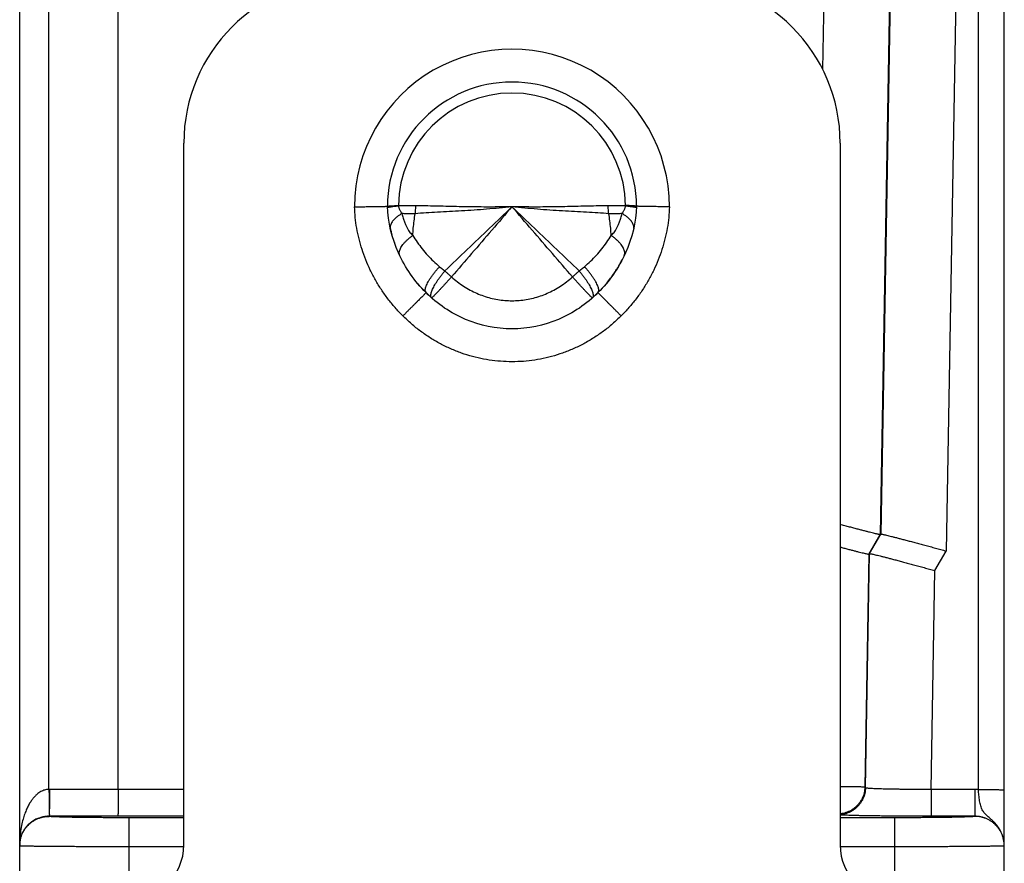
# Model space of a CAD drawing. Header units: inches. Extents: x 0.2 to 16.8, y 0.1 to 10.8.
# Tile 22 of 23: x 8.9 to 9.8, y 8.6 to 9.4. Entities that reach past the tile are written whole.
import ezdxf

# ---------------------------------------------------------------- set-up
doc = ezdxf.new("R2010")
doc.units = ezdxf.units.IN
doc.header["$LTSCALE"] = 0.935
doc.header["$MEASUREMENT"] = 0
doc.layers.get('0').update_dxf_attribs({"linetype": 'CONTINUOUS'})

msp = doc.modelspace()

# ---------------------------------------------------------------- linework, layer by layer
at = {"color": 7, "linetype": 'CONTINUOUS'}
for p, q in [((9.74906, 8.70109), (9.74906, 10.32439)), ((8.87268, 8.61618), (8.87268, 10.29739)), ((9.77268, 8.64961), (9.77268, 10.30077)), ((9.62238, 10.26053), (9.60664, 9.35868)), ((9.68236, 10.26055), (9.65921, 8.93393)), ((8.89945, 8.7012), (8.89945, 10.2507)), ((8.96268, 8.7012), (8.96268, 10.2507)), ((9.68281, 10.25072), (9.65983, 8.93439)), ((9.74279, 10.2507), (9.71954, 8.91886)), ((9.02268, 8.65039), (9.02268, 9.29139)), ((9.62268, 9.29139), (9.62268, 8.65039)), ((9.6489, 8.91607), (9.65921, 8.93393)), ((9.64952, 8.91653), (9.65983, 8.93439)), ((9.65983, 8.93439), (9.65921, 8.93393)), ((9.6489, 8.91607), (9.64518, 8.70327)), ((9.64579, 8.70265), (9.64952, 8.91653)), ((9.64952, 8.91653), (9.6489, 8.91607)), ((9.70923, 8.901), (9.71954, 8.91886)), ((9.70574, 8.7012), (9.70923, 8.901)), ((9.64579, 8.70265), (9.64518, 8.70327)), ((9.02268, 8.7012), (8.8999, 8.7012)), ((9.74568, 8.7012), (9.70574, 8.7012)), ((9.70574, 8.7012), (9.70574, 8.67664)), ((9.74568, 8.7012), (9.74568, 8.67655)), ((8.89968, 8.67655), (8.89968, 8.67664)), ((9.02268, 8.67664), (8.89968, 8.67664)), ((9.74568, 8.67664), (9.70574, 8.67664)), ((8.97268, 8.61539), (8.97268, 8.67527)), ((9.02268, 8.67527), (8.97268, 8.67527)), ((9.67268, 8.67527), (9.62268, 8.67527)), ((9.67268, 8.61539), (9.67268, 8.67527)), ((9.77268, 7.64146), (9.77268, 8.64955)), ((9.02261, 8.64875), (8.97268, 8.64875)), ((9.67268, 8.64875), (9.62276, 8.64875))]:
    msp.add_line(p, q, dxfattribs=at)
for centre, radius, start, end in [((9.17268, 9.29139), 0.15, 90, 180), ((9.47268, 9.29139), 0.15, 0, 90), ((9.32268, 9.23339), 0.14389, 359.94651, 180.05349), ((9.32268, 9.23339), 0.11389, 0.18663, 179.81337), ((9.32268, 9.23339), 0.10379, 0.60312, 179.39688), ((8.97268, 8.65039), 0.05, 270, 360), ((9.67268, 8.65039), 0.05, 180, 270)]:
    msp.add_arc(centre, radius, start, end, dxfattribs=at)
for points, knots in [([(9.20879, 9.23377), (9.20885, 9.2338), (9.20905, 9.23389), (9.20957, 9.23393), (9.21039, 9.23404), (9.21153, 9.23412), (9.21298, 9.23421), (9.21472, 9.23431), (9.21672, 9.23441), (9.21815, 9.23446), (9.2189, 9.23449)], [0, 0, 0, 0, 0.018131, 0.068103, 0.149979, 0.263381, 0.407131, 0.579205, 0.77764, 1, 1, 1, 1]), ([(9.20885, 9.23263), (9.20888, 9.23268), (9.20913, 9.23282), (9.20958, 9.23295), (9.21043, 9.23315), (9.21156, 9.23334), (9.213, 9.23354), (9.21473, 9.23376), (9.21674, 9.23397), (9.21816, 9.23411), (9.21891, 9.23418)], [0, 0, 0, 0, 0.01705, 0.068556, 0.151304, 0.264895, 0.408246, 0.579841, 0.777812, 1, 1, 1, 1]), ([(9.2189, 9.23449), (9.2189, 9.23445), (9.2189, 9.23438), (9.21891, 9.23428), (9.2189, 9.23421), (9.21891, 9.23418)], [0, 0, 0, 0, 0.333382, 0.66566, 1, 1, 1, 1]), ([(9.23477, 9.23425), (9.23295, 9.23427), (9.22937, 9.23428), (9.22409, 9.23425), (9.22061, 9.2342), (9.21891, 9.23418)], [0, 0, 0, 0, 0.34346, 0.676953, 1, 1, 1, 1]), ([(9.21891, 9.23418), (9.21894, 9.23388), (9.21904, 9.23326), (9.21927, 9.23231), (9.21961, 9.23132), (9.22006, 9.23031), (9.22062, 9.22926), (9.2213, 9.22819), (9.22182, 9.22749), (9.2221, 9.22714)], [0, 0, 0, 0, 0.116328, 0.240325, 0.372857, 0.514754, 0.666732, 0.828762, 1, 1, 1, 1]), ([(9.2342, 9.22703), (9.23432, 9.22782), (9.23452, 9.22941), (9.23471, 9.23182), (9.23476, 9.23344), (9.23477, 9.23425)], [0, 0, 0, 0, 0.330815, 0.664654, 1, 1, 1, 1]), ([(9.32268, 9.23339), (9.31926, 9.2333), (9.31242, 9.23316), (9.30218, 9.23309), (9.292, 9.23314), (9.28191, 9.23328), (9.27197, 9.23348), (9.26225, 9.23371), (9.2528, 9.23394), (9.24367, 9.23413), (9.23769, 9.23422), (9.23477, 9.23425)], [0, 0, 0, 0, 0.116874, 0.233328, 0.349376, 0.464369, 0.577599, 0.688393, 0.796128, 0.900197, 1, 1, 1, 1]), ([(9.4106, 9.23425), (9.40768, 9.23422), (9.4017, 9.23413), (9.39257, 9.23394), (9.38312, 9.23371), (9.3734, 9.23348), (9.36346, 9.23328), (9.35337, 9.23314), (9.34319, 9.23309), (9.33295, 9.23316), (9.32611, 9.2333), (9.32268, 9.23339)], [0, 0, 0, 0, 0.099802, 0.203872, 0.311607, 0.422401, 0.535631, 0.650624, 0.766672, 0.883126, 1, 1, 1, 1]), ([(9.42646, 9.23418), (9.42475, 9.2342), (9.42128, 9.23425), (9.41599, 9.23428), (9.41242, 9.23427), (9.4106, 9.23425)], [0, 0, 0, 0, 0.323187, 0.656742, 1, 1, 1, 1]), ([(9.41117, 9.22703), (9.41105, 9.22782), (9.41085, 9.22941), (9.41066, 9.23182), (9.41061, 9.23344), (9.4106, 9.23425)], [0, 0, 0, 0, 0.33084, 0.664667, 1, 1, 1, 1]), ([(9.42327, 9.22714), (9.42354, 9.22749), (9.42406, 9.22819), (9.42475, 9.22926), (9.42531, 9.23031), (9.42576, 9.23132), (9.4261, 9.23231), (9.42633, 9.23326), (9.42642, 9.23388), (9.42646, 9.23418)], [0, 0, 0, 0, 0.171262, 0.333251, 0.485184, 0.62707, 0.759541, 0.883571, 1, 1, 1, 1]), ([(9.42646, 9.23418), (9.42646, 9.23421), (9.42646, 9.23428), (9.42647, 9.23438), (9.42647, 9.23445), (9.42647, 9.23449)], [0, 0, 0, 0, 0.331831, 0.667344, 1, 1, 1, 1]), ([(9.42646, 9.23418), (9.42721, 9.23411), (9.42863, 9.23397), (9.43064, 9.23375), (9.43237, 9.23354), (9.43381, 9.23334), (9.43494, 9.23315), (9.43579, 9.23295), (9.43624, 9.23282), (9.43649, 9.23268), (9.43652, 9.23263)], [0, 0, 0, 0, 0.222171, 0.420142, 0.591731, 0.735065, 0.848631, 0.931345, 0.982811, 1, 1, 1, 1]), ([(9.43658, 9.23377), (9.43652, 9.23379), (9.43631, 9.23387), (9.4358, 9.23393), (9.43498, 9.23403), (9.43384, 9.23412), (9.43239, 9.23422), (9.43065, 9.23431), (9.42865, 9.2345), (9.42722, 9.23446), (9.42647, 9.23449)], [0, 0, 0, 0, 0.017607, 0.067649, 0.149592, 0.263063, 0.40689, 0.579058, 0.777671, 1, 1, 1, 1]), ([(9.17879, 9.23326), (9.17983, 9.23328), (9.18191, 9.23332), (9.18499, 9.23337), (9.188, 9.23342), (9.19092, 9.23347), (9.19371, 9.23351), (9.19634, 9.23356), (9.19877, 9.2336), (9.20099, 9.23363), (9.20296, 9.23367), (9.20467, 9.2337), (9.20609, 9.23372), (9.20722, 9.23374), (9.20803, 9.23375), (9.20852, 9.23376), (9.20874, 9.23376), (9.20879, 9.23377)], [0, 0, 0, 0, 0.104174, 0.207271, 0.30817, 0.405861, 0.499181, 0.586872, 0.668283, 0.742607, 0.808584, 0.865678, 0.913391, 0.950945, 0.978076, 0.994518, 1, 1, 1, 1]), ([(9.22297, 9.13367), (9.22052, 9.13609), (9.21578, 9.14112), (9.20919, 9.14914), (9.20317, 9.15758), (9.19776, 9.16638), (9.193, 9.17548), (9.1889, 9.18483), (9.18548, 9.19438), (9.18274, 9.20407), (9.18069, 9.21382), (9.17934, 9.22355), (9.1789, 9.23004), (9.17879, 9.23326)], [0, 0, 0, 0, 0.092619, 0.185695, 0.278766, 0.37138, 0.463307, 0.554697, 0.645642, 0.735918, 0.825248, 0.91336, 1, 1, 1, 1]), ([(9.24416, 9.1549), (9.2337, 9.16523), (9.21633, 9.19001), (9.20933, 9.21935), (9.20879, 9.23377)], [0, 0, 0, 0, 0.499896, 1, 1, 1, 1]), ([(9.2221, 9.22714), (9.2213, 9.22669), (9.21976, 9.22576), (9.21764, 9.22426), (9.2158, 9.2227), (9.21424, 9.22111), (9.213, 9.21951), (9.21209, 9.2179), (9.21152, 9.2163), (9.21133, 9.21495), (9.21137, 9.21416), (9.2114, 9.21388)], [0, 0, 0, 0, 0.154796, 0.300018, 0.434796, 0.558629, 0.671471, 0.773869, 0.867134, 0.95349, 1, 1, 1, 1]), ([(9.2221, 9.22714), (9.22239, 9.22576), (9.22303, 9.22318), (9.22421, 9.21963), (9.22546, 9.21661), (9.22676, 9.21403), (9.22806, 9.21182), (9.22937, 9.20995), (9.23066, 9.20838), (9.23157, 9.20749), (9.23203, 9.2071)], [0, 0, 0, 0, 0.187397, 0.350404, 0.493319, 0.619486, 0.731639, 0.831645, 0.920802, 1, 1, 1, 1]), ([(9.2342, 9.22703), (9.23294, 9.22695), (9.23033, 9.22684), (9.22629, 9.22688), (9.22352, 9.22703), (9.2221, 9.22714)], [0, 0, 0, 0, 0.313578, 0.647858, 1, 1, 1, 1]), ([(9.23203, 9.2071), (9.23213, 9.20931), (9.23244, 9.21374), (9.23316, 9.22039), (9.23383, 9.22482), (9.2342, 9.22703)], [0, 0, 0, 0, 0.330776, 0.664202, 1, 1, 1, 1]), ([(9.32268, 9.23339), (9.31882, 9.23295), (9.31111, 9.23213), (9.29954, 9.23111), (9.28804, 9.23025), (9.27668, 9.22951), (9.26555, 9.22887), (9.25474, 9.22827), (9.24432, 9.22768), (9.23752, 9.22726), (9.2342, 9.22703)], [0, 0, 0, 0, 0.131421, 0.262394, 0.392679, 0.521306, 0.647266, 0.769624, 0.887492, 1, 1, 1, 1]), ([(9.32268, 9.23339), (9.31588, 9.2269), (9.30222, 9.21388), (9.28176, 9.19435), (9.26813, 9.18129), (9.26133, 9.17476)], [0, 0, 0, 0, 0.332578, 0.666952, 1, 1, 1, 1]), ([(9.32268, 9.23339), (9.31655, 9.22625), (9.30427, 9.21199), (9.28582, 9.19064), (9.27352, 9.1764), (9.26738, 9.1693)], [0, 0, 0, 0, 0.333463, 0.667207, 1, 1, 1, 1]), ([(9.38405, 9.17476), (9.37725, 9.18128), (9.36361, 9.19434), (9.34315, 9.21388), (9.32949, 9.2269), (9.32268, 9.23339)], [0, 0, 0, 0, 0.333054, 0.667434, 1, 1, 1, 1]), ([(9.41117, 9.22703), (9.40785, 9.22726), (9.40105, 9.22768), (9.39063, 9.22827), (9.37982, 9.22887), (9.36869, 9.22951), (9.35733, 9.23025), (9.34583, 9.23111), (9.33426, 9.23213), (9.32655, 9.23295), (9.32268, 9.23339)], [0, 0, 0, 0, 0.112508, 0.230376, 0.352734, 0.478694, 0.60732, 0.737605, 0.868579, 1, 1, 1, 1]), ([(9.37799, 9.1693), (9.37185, 9.17641), (9.35955, 9.19064), (9.3411, 9.21199), (9.32881, 9.22625), (9.32268, 9.23339)], [0, 0, 0, 0, 0.332793, 0.666537, 1, 1, 1, 1]), ([(9.43658, 9.23377), (9.43604, 9.21935), (9.42904, 9.19001), (9.41167, 9.16523), (9.40121, 9.1549)], [0, 0, 0, 0, 0.500104, 1, 1, 1, 1]), ([(9.42327, 9.22714), (9.42185, 9.22703), (9.41908, 9.22688), (9.41504, 9.22684), (9.41243, 9.22695), (9.41117, 9.22703)], [0, 0, 0, 0, 0.352128, 0.686402, 1, 1, 1, 1]), ([(9.41334, 9.2071), (9.41324, 9.20931), (9.41293, 9.21374), (9.41221, 9.22039), (9.41154, 9.22482), (9.41117, 9.22703)], [0, 0, 0, 0, 0.330776, 0.664201, 1, 1, 1, 1]), ([(9.41334, 9.2071), (9.4138, 9.20749), (9.41471, 9.20838), (9.416, 9.20995), (9.41731, 9.21182), (9.41861, 9.21403), (9.41991, 9.21661), (9.42116, 9.21963), (9.42234, 9.22318), (9.42298, 9.22576), (9.42327, 9.22714)], [0, 0, 0, 0, 0.079122, 0.168224, 0.268212, 0.38037, 0.506553, 0.649497, 0.812549, 1, 1, 1, 1]), ([(9.46658, 9.23326), (9.46647, 9.23005), (9.46603, 9.22357), (9.46468, 9.21383), (9.46263, 9.20405), (9.45987, 9.19433), (9.45644, 9.18476), (9.45233, 9.17541), (9.44757, 9.16632), (9.44217, 9.15754), (9.43616, 9.14912), (9.42959, 9.14112), (9.42485, 9.13609), (9.4224, 9.13367)], [0, 0, 0, 0, 0.086375, 0.174605, 0.264256, 0.354872, 0.445989, 0.537461, 0.629394, 0.72179, 0.814483, 0.907281, 1, 1, 1, 1]), ([(9.43397, 9.21388), (9.434, 9.21416), (9.43404, 9.21495), (9.43385, 9.2163), (9.43328, 9.2179), (9.43237, 9.2195), (9.43113, 9.22111), (9.42957, 9.2227), (9.42773, 9.22426), (9.42561, 9.22576), (9.42407, 9.22669), (9.42327, 9.22714)], [0, 0, 0, 0, 0.046391, 0.13275, 0.226019, 0.328423, 0.441274, 0.56512, 0.699914, 0.845153, 1, 1, 1, 1]), ([(9.46658, 9.23326), (9.46554, 9.23328), (9.46346, 9.23311), (9.46039, 9.23334), (9.45737, 9.23338), (9.45445, 9.23344), (9.45166, 9.2335), (9.44904, 9.23354), (9.4466, 9.23359), (9.44439, 9.23363), (9.44241, 9.23366), (9.4407, 9.23369), (9.43928, 9.23372), (9.43815, 9.23374), (9.43734, 9.23375), (9.43685, 9.23376), (9.43663, 9.23376), (9.43658, 9.23377)], [0, 0, 0, 0, 0.104121, 0.207185, 0.308054, 0.405736, 0.499067, 0.586775, 0.668204, 0.742544, 0.808537, 0.865644, 0.913369, 0.950933, 0.97807, 0.994517, 1, 1, 1, 1]), ([(9.21992, 9.18907), (9.21984, 9.18931), (9.21965, 9.19002), (9.21957, 9.19127), (9.2198, 9.19284), (9.22035, 9.1945), (9.22121, 9.19623), (9.22236, 9.19802), (9.2238, 9.19985), (9.22551, 9.20169), (9.22747, 9.20354), (9.22965, 9.20536), (9.23121, 9.20653), (9.23203, 9.2071)], [0, 0, 0, 0, 0.032606, 0.095103, 0.163275, 0.238881, 0.322926, 0.415804, 0.517451, 0.627458, 0.745157, 0.869674, 1, 1, 1, 1]), ([(9.23203, 9.2071), (9.23332, 9.20498), (9.23606, 9.20079), (9.24059, 9.19477), (9.24554, 9.18902), (9.25085, 9.1836), (9.25462, 9.18023), (9.25655, 9.17861)], [0, 0, 0, 0, 0.197404, 0.397124, 0.598371, 0.799847, 1, 1, 1, 1]), ([(9.38881, 9.17861), (9.39075, 9.18023), (9.39452, 9.1836), (9.39983, 9.18902), (9.40478, 9.19477), (9.40931, 9.20079), (9.41205, 9.20498), (9.41334, 9.2071)], [0, 0, 0, 0, 0.200283, 0.401631, 0.602806, 0.802643, 1, 1, 1, 1]), ([(9.42545, 9.18907), (9.42553, 9.18931), (9.42572, 9.19001), (9.4258, 9.19127), (9.42557, 9.19284), (9.42502, 9.1945), (9.42416, 9.19623), (9.42301, 9.19802), (9.42157, 9.19985), (9.41986, 9.20169), (9.4179, 9.20354), (9.41572, 9.20536), (9.41415, 9.20653), (9.41334, 9.2071)], [0, 0, 0, 0, 0.032788, 0.09528, 0.163445, 0.239045, 0.323081, 0.415946, 0.517577, 0.627567, 0.745244, 0.869738, 1, 1, 1, 1]), ([(9.24416, 9.1549), (9.24395, 9.15511), (9.24359, 9.15566), (9.24337, 9.1567), (9.24341, 9.15795), (9.24371, 9.1594), (9.24426, 9.16105), (9.24506, 9.16287), (9.2461, 9.16485), (9.24737, 9.16697), (9.24886, 9.16919), (9.25054, 9.1715), (9.2524, 9.17386), (9.25441, 9.17625), (9.25583, 9.17782), (9.25655, 9.17861)], [0, 0, 0, 0, 0.032144, 0.068666, 0.112486, 0.165098, 0.227044, 0.298291, 0.378447, 0.466869, 0.562733, 0.665084, 0.772857, 0.884902, 1, 1, 1, 1]), ([(9.24901, 9.15032), (9.24891, 9.15045), (9.24867, 9.15084), (9.24847, 9.15165), (9.24846, 9.15276), (9.24868, 9.15407), (9.24911, 9.15558), (9.24975, 9.15726), (9.2506, 9.1591), (9.25164, 9.16109), (9.25287, 9.1632), (9.25428, 9.16542), (9.25585, 9.1677), (9.25755, 9.17004), (9.25939, 9.17241), (9.26067, 9.17398), (9.26133, 9.17476)], [0, 0, 0, 0, 0.016485, 0.048391, 0.087029, 0.133715, 0.18893, 0.252671, 0.324633, 0.404307, 0.491031, 0.58402, 0.682396, 0.785203, 0.891424, 1, 1, 1, 1]), ([(9.25655, 9.17861), (9.25708, 9.17816), (9.25813, 9.17728), (9.25972, 9.176), (9.26079, 9.17517), (9.26133, 9.17476)], [0, 0, 0, 0, 0.337589, 0.670962, 1, 1, 1, 1]), ([(9.26133, 9.17476), (9.26198, 9.17415), (9.26331, 9.17293), (9.26533, 9.1711), (9.26669, 9.1699), (9.26738, 9.1693)], [0, 0, 0, 0, 0.329426, 0.663702, 1, 1, 1, 1]), ([(9.37799, 9.1693), (9.37867, 9.1699), (9.38004, 9.1711), (9.38206, 9.17293), (9.38339, 9.17415), (9.38404, 9.17476)], [0, 0, 0, 0, 0.336298, 0.670574, 1, 1, 1, 1]), ([(9.38404, 9.17476), (9.3847, 9.17398), (9.38598, 9.17241), (9.38782, 9.17004), (9.38952, 9.1677), (9.39109, 9.16542), (9.3925, 9.1632), (9.39373, 9.16109), (9.39477, 9.1591), (9.39562, 9.15726), (9.39626, 9.15558), (9.39669, 9.15407), (9.39691, 9.15276), (9.3969, 9.15165), (9.3967, 9.15084), (9.39646, 9.15045), (9.39636, 9.15032)], [0, 0, 0, 0, 0.108574, 0.214795, 0.3176, 0.415975, 0.508963, 0.595685, 0.675359, 0.74732, 0.811061, 0.866276, 0.912963, 0.951602, 0.983511, 1, 1, 1, 1]), ([(9.38405, 9.17476), (9.38459, 9.17517), (9.38567, 9.17602), (9.38726, 9.1773), (9.3883, 9.17817), (9.38881, 9.17861)], [0, 0, 0, 0, 0.334697, 0.668083, 1, 1, 1, 1]), ([(9.40121, 9.1549), (9.40142, 9.1551), (9.40177, 9.15566), (9.40199, 9.15669), (9.40194, 9.15793), (9.40163, 9.15938), (9.40107, 9.16102), (9.40027, 9.16284), (9.39923, 9.16482), (9.39796, 9.16693), (9.39648, 9.16916), (9.3948, 9.17147), (9.39295, 9.17384), (9.39095, 9.17624), (9.38954, 9.17782), (9.38881, 9.17861)], [0, 0, 0, 0, 0.03179, 0.068061, 0.111752, 0.164333, 0.226307, 0.29759, 0.377779, 0.466256, 0.562222, 0.664708, 0.772629, 0.884807, 1, 1, 1, 1]), ([(9.26738, 9.1693), (9.26671, 9.16853), (9.26536, 9.16704), (9.26336, 9.16483), (9.26142, 9.1627), (9.25957, 9.16068), (9.25782, 9.15878), (9.25619, 9.15703), (9.2547, 9.15544), (9.25337, 9.15404), (9.25221, 9.15284), (9.25122, 9.15184), (9.25045, 9.15109), (9.24984, 9.15049), (9.24953, 9.15028), (9.24933, 9.1501), (9.2493, 9.15009)], [0, 0, 0, 0, 0.115938, 0.229321, 0.338869, 0.443364, 0.541657, 0.632675, 0.715438, 0.789061, 0.852755, 0.905836, 0.947743, 0.978053, 0.996508, 1, 1, 1, 1]), ([(9.26738, 9.1693), (9.26912, 9.16772), (9.27272, 9.16471), (9.27841, 9.16068), (9.2843, 9.15719), (9.29038, 9.15423), (9.29663, 9.1518), (9.30305, 9.1499), (9.30957, 9.14854), (9.31613, 9.14771), (9.32268, 9.14744), (9.32923, 9.14771), (9.33579, 9.14853), (9.34231, 9.1499), (9.34873, 9.1518), (9.35498, 9.15423), (9.36106, 9.15718), (9.36696, 9.16068), (9.37265, 9.16471), (9.37625, 9.16772), (9.37799, 9.1693)], [0, 0, 0, 0, 0.057995, 0.11551, 0.171763, 0.227016, 0.281982, 0.337107, 0.391982, 0.446235, 0.499971, 0.553664, 0.607931, 0.662798, 0.717913, 0.772933, 0.8282, 0.884477, 0.941995, 1, 1, 1, 1]), ([(9.39607, 9.15009), (9.39604, 9.1501), (9.39584, 9.15028), (9.39553, 9.15049), (9.39492, 9.15109), (9.39415, 9.15184), (9.39316, 9.15284), (9.392, 9.15404), (9.39067, 9.15544), (9.38918, 9.15703), (9.38755, 9.15878), (9.3858, 9.16068), (9.38395, 9.1627), (9.38201, 9.16483), (9.38001, 9.16704), (9.37866, 9.16853), (9.37799, 9.1693)], [0, 0, 0, 0, 0.003491, 0.021946, 0.052256, 0.094162, 0.147243, 0.210937, 0.28456, 0.367323, 0.458342, 0.556635, 0.66113, 0.770679, 0.884061, 1, 1, 1, 1]), ([(9.24416, 9.1549), (9.2442, 9.15486), (9.24387, 9.15469), (9.2437, 9.15435), (9.24303, 9.15377), (9.24229, 9.15298), (9.24127, 9.15197), (9.24007, 9.15076), (9.23868, 9.14937), (9.23711, 9.14781), (9.23539, 9.14609), (9.23354, 9.14423), (9.23156, 9.14226), (9.2295, 9.1402), (9.22736, 9.13806), (9.22518, 9.13588), (9.2237, 9.13441), (9.22297, 9.13367)], [0, 0, 0, 0, 0.005485, 0.02186, 0.048951, 0.086461, 0.133979, 0.190986, 0.256856, 0.330869, 0.412214, 0.499999, 0.593262, 0.690982, 0.792088, 0.895471, 1, 1, 1, 1]), ([(9.40121, 9.1549), (9.39607, 9.14971), (9.38469, 9.14027), (9.3591, 9.12627), (9.32268, 9.11876), (9.28627, 9.12627), (9.26068, 9.14027), (9.2493, 9.14971), (9.24416, 9.1549)], [0, 0, 0, 0, 0.125422, 0.250581, 0.5, 0.749419, 0.874578, 1, 1, 1, 1]), ([(9.4224, 9.13367), (9.42167, 9.13441), (9.4202, 9.13588), (9.41802, 9.13807), (9.41588, 9.14021), (9.41382, 9.14228), (9.41185, 9.14425), (9.41, 9.14611), (9.40829, 9.14784), (9.40672, 9.1494), (9.40533, 9.1508), (9.40413, 9.152), (9.40312, 9.15302), (9.40233, 9.15377), (9.40175, 9.15443), (9.40141, 9.15461), (9.40125, 9.15493), (9.40121, 9.1549)], [0, 0, 0, 0, 0.104528, 0.207911, 0.309016, 0.406736, 0.499999, 0.587785, 0.66913, 0.743143, 0.809015, 0.866021, 0.91354, 0.951049, 0.97814, 0.994515, 1, 1, 1, 1]), ([(9.4224, 9.13367), (9.41988, 9.13112), (9.41465, 9.12624), (9.40629, 9.11953), (9.39749, 9.11347), (9.3883, 9.10811), (9.37877, 9.10347), (9.36896, 9.09959), (9.35891, 9.09647), (9.34868, 9.09411), (9.33833, 9.09252), (9.32792, 9.09173), (9.31749, 9.09173), (9.30707, 9.09253), (9.29671, 9.0941), (9.28648, 9.09646), (9.27644, 9.09958), (9.26663, 9.10346), (9.2571, 9.1081), (9.2479, 9.11346), (9.23909, 9.11952), (9.23072, 9.12623), (9.22549, 9.13112), (9.22297, 9.13367)], [0, 0, 0, 0, 0.048404, 0.096659, 0.144752, 0.192641, 0.240292, 0.287748, 0.335103, 0.382389, 0.429529, 0.476468, 0.523344, 0.570348, 0.617526, 0.664782, 0.712081, 0.759528, 0.80723, 0.855179, 0.903312, 0.951593, 1, 1, 1, 1]), ([(9.65921, 8.93393), (9.65913, 8.93388), (9.65878, 8.93397), (9.65816, 8.93402), (9.6571, 8.93426), (9.6557, 8.93456), (9.65392, 8.93498), (9.65178, 8.9355), (9.6493, 8.93612), (9.64648, 8.93683), (9.64333, 8.93764), (9.63989, 8.93853), (9.63617, 8.93951), (9.63218, 8.94057), (9.62797, 8.94169), (9.62477, 8.94255), (9.62299, 8.94303), (9.62268, 8.94311)], [0, 0, 0, 0, 0.007302, 0.024992, 0.053093, 0.091438, 0.140038, 0.198557, 0.266542, 0.343963, 0.430294, 0.524768, 0.627201, 0.736935, 0.852914, 0.974717, 1, 1, 1, 1]), ([(9.65983, 8.93439), (9.65991, 8.93444), (9.66026, 8.93435), (9.66088, 8.9343), (9.66194, 8.93406), (9.66334, 8.93376), (9.66512, 8.93333), (9.66726, 8.93282), (9.66974, 8.9322), (9.67256, 8.93149), (9.67571, 8.93068), (9.67915, 8.92979), (9.68287, 8.92881), (9.68686, 8.92775), (9.69107, 8.92663), (9.6955, 8.92544), (9.70009, 8.9242), (9.70483, 8.92291), (9.70967, 8.92158), (9.71459, 8.92023), (9.71789, 8.91932), (9.71954, 8.91886)], [0, 0, 0, 0, 0.004458, 0.015257, 0.032413, 0.055822, 0.085491, 0.121217, 0.16272, 0.209985, 0.262689, 0.320364, 0.382898, 0.449889, 0.520693, 0.595052, 0.672488, 0.752184, 0.833683, 0.916538, 1, 1, 1, 1]), ([(9.62268, 8.92249), (9.62377, 8.9222), (9.6261, 8.92159), (9.62958, 8.92067), (9.63302, 8.91978), (9.63616, 8.91897), (9.63899, 8.91826), (9.64147, 8.91764), (9.64361, 8.91712), (9.64539, 8.9167), (9.64679, 8.9164), (9.64785, 8.91616), (9.64847, 8.91611), (9.64882, 8.91602), (9.6489, 8.91607)], [0, 0, 0, 0, 0.124848, 0.267775, 0.399598, 0.520059, 0.628087, 0.722947, 0.804601, 0.872414, 0.925918, 0.965128, 0.989811, 1, 1, 1, 1]), ([(9.64952, 8.91653), (9.64959, 8.91658), (9.64995, 8.91649), (9.65057, 8.91643), (9.65162, 8.9162), (9.65303, 8.91589), (9.65481, 8.91547), (9.65695, 8.91496), (9.65943, 8.91434), (9.66225, 8.91363), (9.66539, 8.91282), (9.66884, 8.91192), (9.67256, 8.91095), (9.67655, 8.90989), (9.68076, 8.90877), (9.68519, 8.90758), (9.68978, 8.90634), (9.69452, 8.90505), (9.69936, 8.90372), (9.70428, 8.90237), (9.70758, 8.90146), (9.70923, 8.901)], [0, 0, 0, 0, 0.004458, 0.015257, 0.032413, 0.055822, 0.085491, 0.121217, 0.16272, 0.209985, 0.262689, 0.320364, 0.382898, 0.449889, 0.520693, 0.595052, 0.672488, 0.752184, 0.833683, 0.916538, 1, 1, 1, 1]), ([(9.64518, 8.70327), (9.64509, 8.70329), (9.64476, 8.70329), (9.64408, 8.70332), (9.64301, 8.70333), (9.64154, 8.70336), (9.6397, 8.70338), (9.6375, 8.70341), (9.63495, 8.70344), (9.63207, 8.70347), (9.62888, 8.70351), (9.62571, 8.70354), (9.62362, 8.70356), (9.62268, 8.70357)], [0, 0, 0, 0, 0.012661, 0.043081, 0.091059, 0.156262, 0.238228, 0.336377, 0.450013, 0.578342, 0.72049, 0.875558, 1, 1, 1, 1]), ([(9.64518, 8.70327), (9.64517, 8.70241), (9.64505, 8.70069), (9.6446, 8.69813), (9.64389, 8.69564), (9.64293, 8.69324), (9.64172, 8.69094), (9.64029, 8.68878), (9.63864, 8.68679), (9.63679, 8.68497), (9.63476, 8.68336), (9.63258, 8.68196), (9.63027, 8.68079), (9.62784, 8.67988), (9.62534, 8.67921), (9.6236, 8.67894), (9.62271, 8.67885), (9.62269, 8.67885)], [0, 0, 0, 0, 0.071249, 0.1425, 0.213753, 0.285008, 0.356264, 0.427522, 0.49878, 0.570038, 0.641296, 0.712554, 0.78381, 0.855065, 0.926317, 0.997567, 1, 1, 1, 1]), ([(8.89945, 8.7012), (8.89892, 8.70119), (8.89786, 8.70112), (8.89625, 8.70082), (8.8946, 8.70034), (8.8929, 8.69962), (8.89114, 8.69864), (8.88931, 8.69736), (8.88742, 8.69574), (8.88552, 8.69373), (8.88359, 8.6913), (8.88168, 8.68839), (8.87982, 8.68496), (8.87803, 8.68096), (8.87637, 8.6763), (8.87489, 8.6709), (8.87368, 8.66472), (8.87287, 8.65783), (8.87269, 8.65301), (8.87268, 8.65053)], [0, 0, 0, 0, 0.025459, 0.051402, 0.078663, 0.108043, 0.140273, 0.175947, 0.215596, 0.259882, 0.309428, 0.365015, 0.427467, 0.497601, 0.576347, 0.665736, 0.767598, 0.879946, 1, 1, 1, 1]), ([(8.89945, 8.7012), (8.89946, 8.70034), (8.89947, 8.69861), (8.89949, 8.69605), (8.8995, 8.69356), (8.89952, 8.69115), (8.89953, 8.68885), (8.89953, 8.6867), (8.89953, 8.6847), (8.89953, 8.68289), (8.89953, 8.68129), (8.89953, 8.68029), (8.89953, 8.67982)], [0, 0, 0, 0, 0.121639, 0.241734, 0.358979, 0.472098, 0.57986, 0.681092, 0.774693, 0.859644, 0.935022, 1, 1, 1, 1]), ([(8.8999, 8.7012), (8.89985, 8.7012), (8.89975, 8.7012), (8.8996, 8.7012), (8.8995, 8.7012), (8.89945, 8.7012)], [0, 0, 0, 0, 0.333303, 0.666636, 1, 1, 1, 1]), ([(8.8999, 8.7012), (8.8999, 8.70034), (8.8999, 8.69862), (8.8999, 8.69607), (8.89989, 8.69357), (8.89988, 8.69115), (8.89987, 8.68885), (8.89986, 8.68668), (8.89984, 8.68469), (8.89977, 8.68288), (8.89968, 8.68128), (8.89958, 8.68028), (8.89953, 8.67982)], [0, 0, 0, 0, 0.121128, 0.241071, 0.35842, 0.471786, 0.579831, 0.681286, 0.774981, 0.859896, 0.935142, 1, 1, 1, 1]), ([(8.96268, 8.7012), (8.96268, 8.70034), (8.96268, 8.69865), (8.96268, 8.69613), (8.96267, 8.69368), (8.96266, 8.6913), (8.96265, 8.68904), (8.96264, 8.6869), (8.96263, 8.68493), (8.96261, 8.68312), (8.96259, 8.68151), (8.96257, 8.68012), (8.96256, 8.67894), (8.96253, 8.67801), (8.96252, 8.67732), (8.96248, 8.6769), (8.96249, 8.67669), (8.96247, 8.67664)], [0, 0, 0, 0, 0.104041, 0.206802, 0.307204, 0.404193, 0.496752, 0.583908, 0.664749, 0.738424, 0.804154, 0.861243, 0.909092, 0.947209, 0.975216, 0.992853, 1, 1, 1, 1]), ([(9.64579, 8.70265), (9.64577, 8.70178), (9.64565, 8.70006), (9.6452, 8.69751), (9.6445, 8.69502), (9.64353, 8.69261), (9.64233, 8.69032), (9.64089, 8.68816), (9.63924, 8.68616), (9.63739, 8.68435), (9.63537, 8.68273), (9.63318, 8.68133), (9.63087, 8.68017), (9.62845, 8.67925), (9.62594, 8.67859), (9.62401, 8.67828), (9.62292, 8.67818), (9.62269, 8.67817)], [0, 0, 0, 0, 0.070081, 0.140165, 0.21025, 0.280337, 0.350426, 0.420516, 0.490606, 0.560697, 0.630788, 0.700878, 0.770967, 0.841055, 0.911141, 0.981225, 1, 1, 1, 1]), ([(9.70574, 8.7012), (9.70411, 8.70118), (9.70085, 8.70116), (9.696, 8.70115), (9.69121, 8.70114), (9.68652, 8.70115), (9.68195, 8.70118), (9.67755, 8.70121), (9.67333, 8.70126), (9.66933, 8.70132), (9.66558, 8.70139), (9.66209, 8.70148), (9.65889, 8.70157), (9.65601, 8.70168), (9.65346, 8.70179), (9.65126, 8.70191), (9.64941, 8.70204), (9.64796, 8.70218), (9.64686, 8.70231), (9.64622, 8.70245), (9.64584, 8.70255), (9.64579, 8.70265)], [0, 0, 0, 0, 0.08161, 0.16266, 0.242611, 0.320934, 0.397107, 0.470623, 0.540995, 0.607755, 0.670462, 0.728697, 0.782072, 0.830233, 0.872861, 0.909671, 0.940422, 0.964917, 0.983011, 0.99464, 1, 1, 1, 1]), ([(9.74906, 8.70109), (9.74869, 8.70111), (9.74794, 8.70115), (9.74681, 8.70119), (9.74606, 8.7012), (9.74568, 8.7012)], [0, 0, 0, 0, 0.33319, 0.66649, 1, 1, 1, 1]), ([(9.77268, 8.64961), (9.77268, 8.65061), (9.77258, 8.65259), (9.77212, 8.65554), (9.77136, 8.65842), (9.77028, 8.66128), (9.76887, 8.6641), (9.76713, 8.66684), (9.76511, 8.66942), (9.76293, 8.67174), (9.76078, 8.67374), (9.75884, 8.67544), (9.75717, 8.67688), (9.75577, 8.67819), (9.75457, 8.67949), (9.75349, 8.68085), (9.75254, 8.6824), (9.75172, 8.68417), (9.75104, 8.68618), (9.75049, 8.68841), (9.75006, 8.6908), (9.74972, 8.69328), (9.74945, 8.69584), (9.74923, 8.69844), (9.74912, 8.7002), (9.74906, 8.70109)], [0, 0, 0, 0, 0.050926, 0.101078, 0.151416, 0.202831, 0.256085, 0.31161, 0.367972, 0.422877, 0.473595, 0.51745, 0.554145, 0.585805, 0.61512, 0.644115, 0.674376, 0.707262, 0.74335, 0.7826, 0.824067, 0.866714, 0.910345, 0.954828, 1, 1, 1, 1]), ([(9.74906, 8.70109), (9.74989, 8.70109), (9.75152, 8.70108), (9.75396, 8.70108), (9.75634, 8.70107), (9.75864, 8.70105), (9.76083, 8.70103), (9.7629, 8.70101), (9.76481, 8.70098), (9.76655, 8.70095), (9.7681, 8.70092), (9.76944, 8.70088), (9.77057, 8.70085), (9.77143, 8.7008), (9.77212, 8.70078), (9.77242, 8.70071), (9.77268, 8.70072), (9.77268, 8.70067)], [0, 0, 0, 0, 0.104463, 0.207786, 0.308833, 0.406498, 0.49971, 0.58745, 0.668757, 0.742739, 0.808588, 0.865584, 0.913105, 0.950633, 0.977766, 0.994229, 1, 1, 1, 1]), ([(8.89968, 8.67664), (8.89915, 8.67664), (8.89806, 8.67661), (8.89642, 8.67647), (8.89475, 8.67622), (8.89302, 8.67586), (8.89122, 8.67535), (8.88938, 8.67469), (8.8875, 8.67386), (8.88559, 8.67284), (8.88367, 8.6716), (8.88176, 8.67011), (8.87989, 8.66835), (8.87809, 8.66629), (8.87642, 8.6639), (8.87492, 8.66111), (8.8737, 8.65791), (8.87288, 8.65434), (8.87269, 8.65182), (8.87268, 8.65053)], [0, 0, 0, 0, 0.038792, 0.077831, 0.118253, 0.160584, 0.205207, 0.252127, 0.301201, 0.353002, 0.407764, 0.465616, 0.527045, 0.592174, 0.66161, 0.73675, 0.819019, 0.907158, 1, 1, 1, 1]), ([(8.8727, 8.65052), (8.87272, 8.65114), (8.87283, 8.6527), (8.87323, 8.65518), (8.87396, 8.65791), (8.87497, 8.66055), (8.87626, 8.66308), (8.8778, 8.66545), (8.87958, 8.66765), (8.88159, 8.66965), (8.88379, 8.67143), (8.88616, 8.67297), (8.88868, 8.67426), (8.89133, 8.67527), (8.89406, 8.67601), (8.89686, 8.67645), (8.89874, 8.67655), (8.89968, 8.67655)], [0, 0, 0, 0, 0.044775, 0.113001, 0.181226, 0.249452, 0.317679, 0.385907, 0.454136, 0.522366, 0.590597, 0.65883, 0.727063, 0.795296, 0.863531, 0.931765, 1, 1, 1, 1]), ([(8.89953, 8.67982), (8.89951, 8.67944), (8.89978, 8.67881), (8.8998, 8.67789), (8.89973, 8.67732), (8.90004, 8.67676), (8.89964, 8.67674), (8.89964, 8.67664)], [0, 0, 0, 0, 0.340708, 0.604375, 0.795161, 0.914318, 1, 1, 1, 1]), ([(8.97268, 8.67527), (8.9708, 8.67527), (8.96703, 8.67528), (8.96138, 8.67529), (8.95578, 8.67531), (8.95026, 8.67533), (8.94488, 8.67537), (8.93966, 8.67541), (8.93466, 8.67546), (8.92989, 8.67551), (8.92539, 8.67558), (8.92118, 8.67564), (8.91728, 8.67572), (8.91374, 8.67579), (8.91055, 8.67588), (8.90775, 8.67596), (8.90536, 8.67605), (8.90336, 8.67614), (8.90185, 8.67624), (8.90066, 8.67631), (8.90013, 8.67644), (8.89969, 8.67647), (8.89968, 8.67655)], [0, 0, 0, 0, 0.077394, 0.154885, 0.231819, 0.307564, 0.381497, 0.453018, 0.52165, 0.587037, 0.648819, 0.70662, 0.76005, 0.808735, 0.852391, 0.890806, 0.92375, 0.950971, 0.972274, 0.987524, 0.996691, 1, 1, 1, 1]), ([(9.70574, 8.67664), (9.70356, 8.67664), (9.69919, 8.67664), (9.69266, 8.67665), (9.6862, 8.67667), (9.67984, 8.6767), (9.67364, 8.67674), (9.66764, 8.67679), (9.66188, 8.67685), (9.65637, 8.67691), (9.65117, 8.67698), (9.64629, 8.67706), (9.64178, 8.67714), (9.63765, 8.67723), (9.63393, 8.67732), (9.63065, 8.67742), (9.62782, 8.67753), (9.62545, 8.67763), (9.6238, 8.67773), (9.62292, 8.67778), (9.62268, 8.6778)], [0, 0, 0, 0, 0.078881, 0.157678, 0.235761, 0.312496, 0.387277, 0.459616, 0.529144, 0.595503, 0.658289, 0.717107, 0.771602, 0.821423, 0.866266, 0.905887, 0.94006, 0.968597, 0.991296, 1, 1, 1, 1]), ([(9.74568, 8.67655), (9.74568, 8.67647), (9.74524, 8.67644), (9.74471, 8.67631), (9.74352, 8.67624), (9.742, 8.67614), (9.74001, 8.67605), (9.73762, 8.67596), (9.73482, 8.67588), (9.73163, 8.67579), (9.72809, 8.67572), (9.72419, 8.67564), (9.71998, 8.67558), (9.71548, 8.67551), (9.71071, 8.67546), (9.70571, 8.67541), (9.70049, 8.67537), (9.69511, 8.67533), (9.68959, 8.67531), (9.68398, 8.67529), (9.67834, 8.67528), (9.67457, 8.67527), (9.67268, 8.67527)], [0, 0, 0, 0, 0.003309, 0.012476, 0.027726, 0.049029, 0.076249, 0.109193, 0.147609, 0.191264, 0.239949, 0.293379, 0.35118, 0.412962, 0.478349, 0.546981, 0.618501, 0.692435, 0.768179, 0.845114, 0.922605, 1, 1, 1, 1]), ([(9.77268, 8.64961), (9.77268, 8.65055), (9.77259, 8.65244), (9.77214, 8.65525), (9.77141, 8.65799), (9.77039, 8.66064), (9.7691, 8.66316), (9.76755, 8.66554), (9.76577, 8.66774), (9.76377, 8.66974), (9.76157, 8.67152), (9.7592, 8.67306), (9.75668, 8.67435), (9.75404, 8.67536), (9.7513, 8.67609), (9.74851, 8.67654), (9.74663, 8.67664), (9.74568, 8.67664)], [0, 0, 0, 0, 0.066781, 0.133588, 0.200394, 0.267184, 0.333953, 0.400701, 0.467413, 0.534042, 0.600596, 0.667124, 0.733678, 0.80027, 0.866857, 0.933432, 1, 1, 1, 1]), ([(9.77268, 8.64961), (9.77268, 8.65053), (9.77258, 8.6524), (9.77214, 8.65518), (9.77141, 8.65791), (9.7704, 8.66055), (9.76911, 8.66308), (9.76757, 8.66545), (9.76579, 8.66765), (9.76378, 8.66965), (9.76158, 8.67143), (9.75921, 8.67297), (9.75669, 8.67426), (9.75404, 8.67527), (9.75131, 8.67601), (9.74851, 8.67645), (9.74663, 8.67655), (9.74568, 8.67655)], [0, 0, 0, 0, 0.065452, 0.132201, 0.198949, 0.265699, 0.332449, 0.3992, 0.465952, 0.532705, 0.599459, 0.666215, 0.732971, 0.799727, 0.866485, 0.933242, 1, 1, 1, 1]), ([(8.97268, 8.64875), (8.97019, 8.64875), (8.96522, 8.64875), (8.9578, 8.64876), (8.95046, 8.64877), (8.94324, 8.64878), (8.93619, 8.6488), (8.92935, 8.64883), (8.92275, 8.64886), (8.91644, 8.64889), (8.91044, 8.64892), (8.90479, 8.64896), (8.89952, 8.649), (8.89466, 8.64905), (8.89023, 8.6491), (8.88626, 8.64915), (8.88277, 8.6492), (8.87979, 8.64926), (8.8773, 8.6493), (8.87542, 8.64939), (8.87391, 8.64937), (8.87327, 8.64955), (8.87269, 8.64946), (8.87268, 8.64955)], [0, 0, 0, 0, 0.074776, 0.149153, 0.222687, 0.294958, 0.365562, 0.434106, 0.500204, 0.56348, 0.623575, 0.680159, 0.732939, 0.781639, 0.826001, 0.865773, 0.900725, 0.930654, 0.955386, 0.97478, 0.988723, 0.997135, 1, 1, 1, 1]), ([(9.7724, 8.64949), (9.77202, 8.64953), (9.77146, 8.64937), (9.76995, 8.64939), (9.76807, 8.6493), (9.76558, 8.64926), (9.7626, 8.6492), (9.75911, 8.64915), (9.75514, 8.6491), (9.75071, 8.64905), (9.74585, 8.649), (9.74058, 8.64896), (9.73493, 8.64892), (9.72893, 8.64889), (9.72262, 8.64886), (9.71602, 8.64883), (9.70918, 8.6488), (9.70213, 8.64878), (9.69491, 8.64877), (9.68757, 8.64876), (9.68015, 8.64875), (9.67518, 8.64875), (9.67268, 8.64875)], [0, 0, 0, 0, 0.008436, 0.022419, 0.041868, 0.066672, 0.096686, 0.131738, 0.171625, 0.216114, 0.264955, 0.317886, 0.374632, 0.4349, 0.498358, 0.564646, 0.633386, 0.704194, 0.776672, 0.850417, 0.925008, 1, 1, 1, 1])]:
    msp.add_open_spline(points, degree=3, knots=knots, dxfattribs=at)
for points in [[(9.20884, 9.23258), (9.20884, 9.2326), (9.20885, 9.23261), (9.20885, 9.23263)], [(9.43652, 9.23263), (9.43652, 9.23261), (9.43653, 9.2326), (9.43653, 9.23258)], [(9.2114, 9.21388), (9.21143, 9.21367), (9.21147, 9.21345), (9.21151, 9.21324)], [(9.21151, 9.21325), (9.21177, 9.21213), (9.21204, 9.21101), (9.21233, 9.2099)], [(9.21233, 9.2099), (9.21249, 9.20925), (9.21267, 9.2086), (9.21285, 9.20795)], [(9.43386, 9.21324), (9.4339, 9.21345), (9.43394, 9.21367), (9.43397, 9.21388)], [(9.21515, 9.20062), (9.21529, 9.20021), (9.21544, 9.19979), (9.21559, 9.19938)], [(9.22016, 9.18851), (9.22007, 9.18869), (9.21999, 9.18888), (9.21992, 9.18907)], [(9.42521, 9.18851), (9.4253, 9.18869), (9.42538, 9.18888), (9.42545, 9.18907)], [(9.41964, 9.17824), (9.42051, 9.17967), (9.42135, 9.18112), (9.42216, 9.18258)], [(9.42216, 9.18258), (9.42276, 9.18367), (9.42335, 9.18477), (9.42391, 9.18588)], [(9.41473, 9.17079), (9.41575, 9.17221), (9.41673, 9.17366), (9.41768, 9.17512)], [(9.41768, 9.17512), (9.41835, 9.17615), (9.41901, 9.17719), (9.41964, 9.17824)], [(9.23635, 9.1634), (9.23696, 9.16266), (9.23758, 9.16194), (9.23821, 9.16122)], [(9.40906, 9.16344), (9.4103, 9.16492), (9.4115, 9.16644), (9.41267, 9.16798)], [(9.41267, 9.16798), (9.41337, 9.1689), (9.41406, 9.16984), (9.41473, 9.17079)], [(9.23821, 9.16122), (9.24012, 9.15904), (9.24211, 9.15693), (9.24416, 9.1549)], [(9.24416, 9.1549), (9.24579, 9.15326), (9.24747, 9.15166), (9.2492, 9.15012)], [(9.39615, 9.1501), (9.39789, 9.15165), (9.39958, 9.15325), (9.40121, 9.1549)], [(9.2492, 9.15012), (9.24913, 9.15018), (9.24907, 9.15025), (9.24901, 9.15032)], [(9.2492, 9.15012), (9.24921, 9.15011), (9.24922, 9.1501), (9.24923, 9.15009)], [(9.24923, 9.15009), (9.24922, 9.1501), (9.24921, 9.15011), (9.2492, 9.15012)], [(9.24923, 9.15009), (9.24947, 9.14988), (9.24971, 9.14967), (9.24994, 9.14946)], [(9.2493, 9.15009), (9.24928, 9.15007), (9.24925, 9.15007), (9.24923, 9.15009)], [(9.39542, 9.14945), (9.39566, 9.14967), (9.39591, 9.14989), (9.39615, 9.1501)], [(9.39614, 9.15009), (9.39612, 9.15007), (9.39609, 9.15007), (9.39607, 9.15009)], [(9.39636, 9.15032), (9.39629, 9.15024), (9.39622, 9.15016), (9.39614, 9.15009)], [(8.87268, 8.64955), (8.87268, 8.64988), (8.87269, 8.6502), (8.8727, 8.65052)], [(9.77268, 8.64955), (9.77268, 8.64946), (9.77253, 8.64948), (9.7724, 8.64949)], [(9.77268, 8.64955), (9.77268, 8.64957), (9.77268, 8.64959), (9.77268, 8.64961)]]:
    msp.add_open_spline(points, degree=3, dxfattribs=at)

doc.saveas('drawing.dxf')
